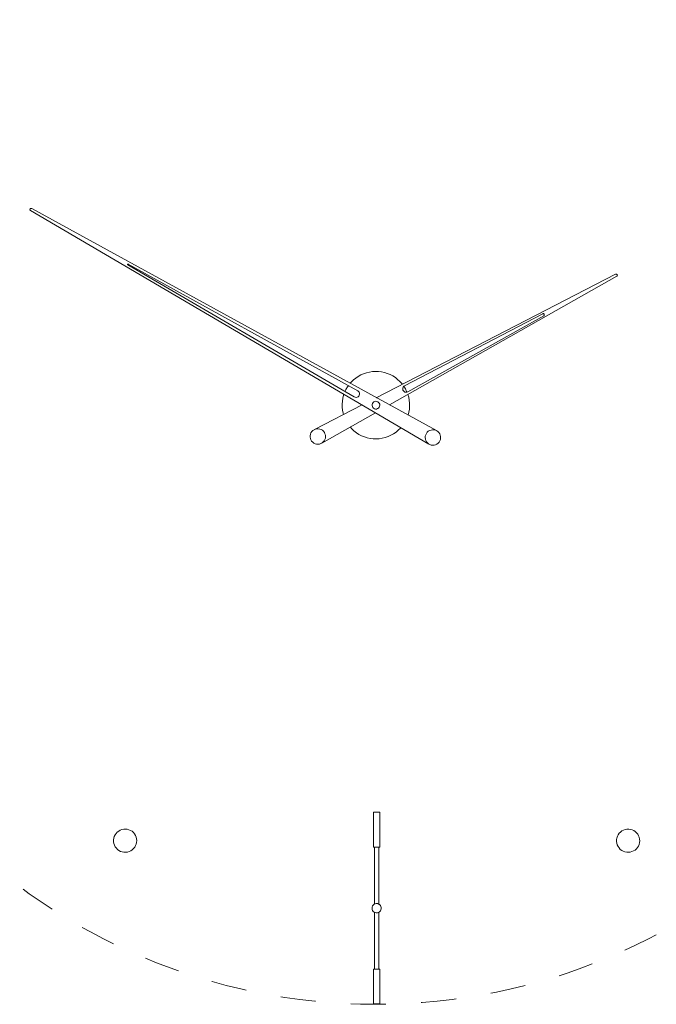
# Model space of a CAD drawing. Header units: inches. Extents: x 14 to 197, y -240 to -16.
# Tile 4 of 17: x 41 to 85, y -240 to -171. Entities that reach past the tile are written whole.
import ezdxf

# ---------------------------------------------------------------- set-up
doc = ezdxf.new("R2010")
doc.units = ezdxf.units.IN
doc.header["$MEASUREMENT"] = 0
doc.linetypes.add('AI-Linetype-2', pattern=[4.871514, 2.435757, -2.435757])
doc.layers.add('Capa 1', color=7, linetype='Continuous')

msp = doc.modelspace()

# ---------------------------------------------------------------- linework, layer by layer
at = {"layer": 'Capa 1', "color": 7, "lineweight": 5}
for points in [[(41.641, -184.643), (41.621, -184.616), (41.602, -184.586), (41.602, -184.559), (41.611, -184.53), (41.63, -184.502), (41.659, -184.492), (41.687, -184.492), (41.724, -184.502)], [(41.641, -184.643), (69.192, -200.773)], [(69.72, -199.851), (41.724, -184.502)], [(48.363, -188.4), (48.345, -188.391), (48.345, -188.372), (48.345, -188.363), (48.345, -188.344), (48.353, -188.334), (48.363, -188.334), (48.382, -188.325), (48.392, -188.334)], [(48.363, -188.4), (64.031, -197.515)], [(64.276, -197.1), (48.392, -188.334)], [(65.557, -197.572), (82.111, -189.041)], [(82.187, -189.182), (66.471, -198.071)], [(82.111, -189.041), (82.14, -189.031), (82.178, -189.041), (82.206, -189.05), (82.225, -189.077), (82.234, -189.106), (82.225, -189.135), (82.214, -189.163), (82.187, -189.182)], [(67.516, -196.743), (77.074, -191.771)], [(77.139, -191.904), (67.741, -197.167)], [(77.074, -191.771), (77.102, -191.762), (77.131, -191.762), (77.15, -191.781), (77.169, -191.799), (77.177, -191.828), (77.177, -191.856), (77.169, -191.884), (77.139, -191.904)], [(67.366, -196.639), (67.337, -196.611), (67.196, -196.45), (67.036, -196.31), (66.876, -196.178), (66.696, -196.066), (66.519, -195.971), (66.32, -195.895), (66.123, -195.83), (65.915, -195.782), (65.708, -195.763), (65.501, -195.755), (65.293, -195.763), (65.086, -195.802), (64.879, -195.849), (64.682, -195.915), (64.493, -195.999), (64.305, -196.103), (64.136, -196.216), (63.975, -196.347), (63.824, -196.499), (63.75, -196.574)], [(63.317, -197.337), (63.297, -197.393), (63.25, -197.6), (63.212, -197.808), (63.194, -198.014), (63.204, -198.222), (63.223, -198.429), (63.26, -198.636), (63.289, -198.74)], [(63.628, -196.743), (63.561, -196.829), (63.458, -197.008), (63.391, -197.148)], [(64.276, -197.1), (64.323, -197.139), (64.371, -197.196), (64.391, -197.262), (64.399, -197.327), (64.38, -197.393), (64.353, -197.459), (64.296, -197.506), (64.238, -197.535), (64.173, -197.554), (64.098, -197.543), (64.031, -197.515)], [(67.741, -197.167), (67.676, -197.196), (67.61, -197.196), (67.536, -197.185), (67.478, -197.148), (67.431, -197.1), (67.394, -197.045), (67.385, -196.968), (67.385, -196.904), (67.412, -196.837), (67.459, -196.78), (67.516, -196.743)], [(67.685, -197.196), (67.658, -197.139), (67.573, -196.95), (67.459, -196.78)], [(67.846, -198.372), (67.865, -198.165), (67.855, -197.948), (67.836, -197.741), (67.798, -197.535), (67.741, -197.347)], [(65.661, -197.854), (65.596, -197.826), (65.52, -197.816), (65.445, -197.835), (65.379, -197.864), (65.331, -197.911), (65.286, -197.968), (65.266, -198.042), (65.266, -198.118), (65.286, -198.184), (65.313, -198.249), (65.369, -198.297), (65.426, -198.335), (65.501, -198.354), (65.577, -198.354), (65.643, -198.325), (65.708, -198.287), (65.756, -198.231), (65.783, -198.165), (65.793, -198.099), (65.793, -198.024), (65.764, -197.957), (65.718, -197.902), (65.661, -197.854)], [(61.292, -199.765), (64.578, -198.071)], [(65.501, -198.617), (61.801, -200.708)], [(67.76, -198.777), (67.808, -198.579), (67.846, -198.372)], [(60.981, -200.199), (60.981, -200.294), (61, -200.397), (61.037, -200.492), (61.085, -200.576), (61.16, -200.651), (61.235, -200.708), (61.33, -200.754), (61.425, -200.783), (61.528, -200.793), (61.632, -200.773), (61.725, -200.744), (61.81, -200.698), (61.895, -200.632), (61.96, -200.547), (62.007, -200.463), (62.035, -200.36), (62.045, -200.265), (62.035, -200.162), (62.007, -200.067), (61.97, -199.973), (61.904, -199.888), (61.828, -199.823), (61.744, -199.775), (61.651, -199.738), (61.547, -199.719), (61.443, -199.729), (61.348, -199.747), (61.255, -199.784), (61.17, -199.842), (61.095, -199.916), (61.037, -200.001), (61, -200.095), (60.981, -200.199)], [(63.75, -199.596), (63.862, -199.719), (64.013, -199.86), (64.183, -199.991), (64.361, -200.105), (64.541, -200.199), (64.738, -200.285), (64.936, -200.341), (65.144, -200.388), (65.35, -200.415), (65.557, -200.415), (65.764, -200.406), (65.971, -200.378), (66.179, -200.33), (66.377, -200.255), (66.566, -200.171), (66.753, -200.077), (66.923, -199.955), (67.082, -199.823), (67.234, -199.681), (67.263, -199.643)], [(69.644, -199.812), (69.738, -199.86), (69.814, -199.916), (69.888, -199.982), (69.945, -200.067), (69.983, -200.162), (70.011, -200.265), (70.011, -200.369), (69.992, -200.463), (69.954, -200.557), (69.898, -200.641), (69.831, -200.717), (69.757, -200.783), (69.662, -200.83), (69.56, -200.848), (69.466, -200.858), (69.362, -200.848), (69.268, -200.811), (69.173, -200.764), (69.098, -200.698), (69.033, -200.623), (68.985, -200.528), (68.957, -200.434), (68.948, -200.33), (68.948, -200.237), (68.976, -200.134), (69.022, -200.049), (69.08, -199.964), (69.155, -199.897), (69.248, -199.842), (69.343, -199.812), (69.437, -199.795), (69.541, -199.795), (69.644, -199.812)], [(65.389, -226.223), (65.37, -226.223)], [(65.37, -226.223), (65.37, -228.638)], [(65.794, -226.223), (65.794, -226.223), (65.775, -226.223), (65.747, -226.223), (65.69, -226.223), (65.633, -226.223), (65.577, -226.223), (65.511, -226.223), (65.454, -226.223), (65.417, -226.223), (65.389, -226.223)], [(65.794, -228.638), (65.794, -226.223)], [(47.493, -227.789), (47.56, -227.685), (47.644, -227.6), (47.739, -227.525), (47.851, -227.468), (47.964, -227.421), (48.087, -227.392), (48.21, -227.392), (48.333, -227.401), (48.445, -227.43), (48.559, -227.477), (48.662, -227.544), (48.757, -227.628), (48.832, -227.723), (48.898, -227.827), (48.945, -227.94), (48.974, -228.063), (48.993, -228.185), (48.983, -228.308), (48.954, -228.421), (48.907, -228.534), (48.851, -228.647), (48.775, -228.742), (48.681, -228.826), (48.578, -228.892), (48.465, -228.94), (48.351, -228.977), (48.228, -228.996), (48.106, -228.986), (47.984, -228.968), (47.871, -228.93), (47.757, -228.873), (47.663, -228.797), (47.578, -228.713), (47.502, -228.61), (47.446, -228.497), (47.408, -228.383), (47.39, -228.26), (47.39, -228.137), (47.408, -228.015), (47.436, -227.902), (47.493, -227.789)], [(82.284, -228.6), (82.228, -228.487), (82.199, -228.363), (82.18, -228.242), (82.18, -228.119), (82.199, -228.006), (82.237, -227.882), (82.294, -227.78), (82.369, -227.676), (82.454, -227.591), (82.548, -227.515), (82.661, -227.459), (82.774, -227.421), (82.898, -227.392), (83.019, -227.392), (83.143, -227.411), (83.266, -227.44), (83.369, -227.497), (83.473, -227.563), (83.567, -227.647), (83.642, -227.742), (83.699, -227.846), (83.746, -227.959), (83.774, -228.082), (83.783, -228.203), (83.774, -228.326), (83.746, -228.449), (83.689, -228.562), (83.632, -228.666), (83.548, -228.76), (83.454, -228.836), (83.349, -228.902), (83.236, -228.949), (83.124, -228.986), (83.001, -228.996), (82.878, -228.986), (82.756, -228.968), (82.642, -228.921), (82.54, -228.863), (82.435, -228.789), (82.351, -228.693), (82.284, -228.6)], [(65.389, -228.638), (65.37, -228.638)], [(65.794, -228.638), (65.794, -228.638), (65.775, -228.638), (65.747, -228.638), (65.69, -228.638), (65.633, -228.638), (65.577, -228.638), (65.511, -228.638), (65.454, -228.638), (65.417, -228.638), (65.389, -228.638)], [(65.426, -228.638), (65.426, -232.58)], [(65.736, -232.58), (65.736, -228.638)], [(65.266, -232.854), (65.275, -232.779), (65.303, -232.702), (65.35, -232.637), (65.417, -232.589), (65.483, -232.552), (65.558, -232.533), (65.633, -232.543), (65.718, -232.57), (65.784, -232.609), (65.841, -232.665), (65.879, -232.74), (65.897, -232.816), (65.897, -232.901), (65.879, -232.976), (65.841, -233.043), (65.784, -233.108), (65.718, -233.146), (65.643, -233.174), (65.558, -233.174), (65.483, -233.165), (65.417, -233.128), (65.35, -233.079), (65.303, -233.015), (65.275, -232.939), (65.266, -232.854)], [(65.426, -233.137), (65.426, -237.079)], [(65.736, -237.079), (65.736, -233.137)], [(65.37, -237.079), (65.379, -237.079), (65.407, -237.079)], [(65.37, -237.079), (65.37, -239.475)], [(65.407, -237.079), (65.436, -237.079), (65.492, -237.079), (65.549, -237.079), (65.615, -237.079), (65.671, -237.079), (65.728, -237.079), (65.766, -237.079), (65.784, -237.079), (65.794, -237.079)], [(65.794, -239.475), (65.794, -237.079)], [(65.37, -239.475), (65.379, -239.475), (65.407, -239.475)], [(65.407, -239.475), (65.436, -239.475), (65.492, -239.475), (65.549, -239.475), (65.615, -239.475), (65.671, -239.475), (65.728, -239.475), (65.766, -239.475), (65.784, -239.475), (65.794, -239.475)]]:
    msp.add_lwpolyline(points, dxfattribs=at)
at = {"layer": 'Capa 1', "color": 252, "linetype": 'AI-Linetype-2', "lineweight": 5}
msp.add_open_spline([(24.114, -198.076), (24.114, -175.2), (42.66, -156.654), (65.536, -156.654), (88.413, -156.654), (106.959, -175.2), (106.959, -198.076), (106.959, -220.954), (88.413, -239.5), (65.536, -239.5), (42.66, -239.5), (24.114, -220.954), (24.114, -198.076)], degree=3, knots=[0, 0, 0, 0, 1, 1, 1, 2, 2, 2, 3, 3, 3, 4, 4, 4, 4], dxfattribs=at)

doc.saveas('drawing.dxf')
